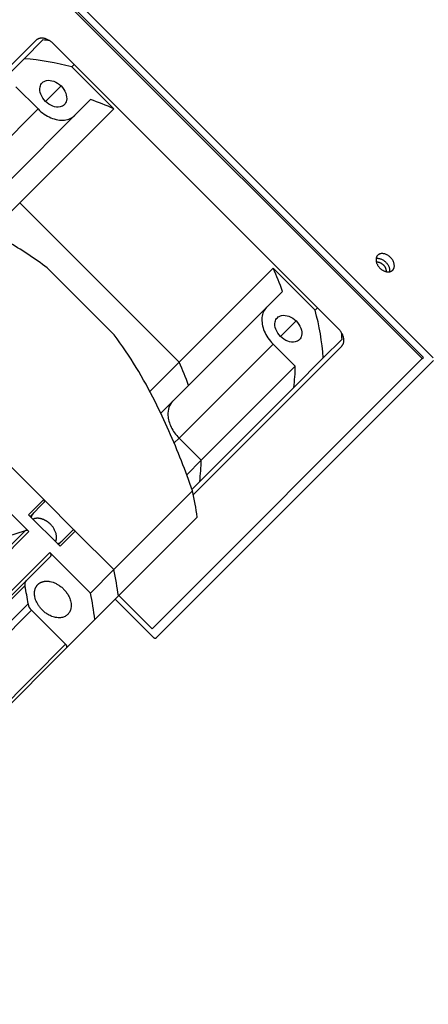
# Model space of a CAD drawing. Extents: x 25137 to 26822, y -7827 to -6639.
# Tile 18 of 20: x 26652 to 26696, y -6925 to -6820. Entities that reach past the tile are written whole.
import ezdxf

# ---------------------------------------------------------------- set-up
doc = ezdxf.new("R2010")
doc.units = 0
doc.header["$LTSCALE"] = 25.4
doc.layers.get('0').update_dxf_attribs({"linetype": 'CONTINUOUS'})

msp = doc.modelspace()

# ---------------------------------------------------------------- linework, layer by layer
for p, q in [((26695.1188274, -6856.1044479), (26610.2660136, -6771.2516342)), ((26695.2438274, -6855.9794479), (26656.3529544, -6817.0885749)), ((26696.2741575, -6856.009778), (26656.8529544, -6816.5885749)), ((26654.017168, -6822.2527885), (26638.2418896, -6838.0280668)), ((26652.7688086, -6824.2082546), (26654.7688086, -6822.2082546)), ((26686.2334197, -6852.9690403), (26655.8278281, -6822.5634487)), ((26652.7688086, -6824.2082546), (26649.6207214, -6827.3563419)), ((26658.0932749, -6824.8288954), (26657.8432749, -6825.0788954)), ((26662.2953426, -6829.5309631), (26657.8432749, -6825.0788954)), ((26651.87667, -6827.1847905), (26654.2444938, -6829.5526143)), ((26656.6944587, -6827.1024097), (26655.0444587, -6828.7524097)), ((26649.8418952, -6838.5514071), (26659.8418952, -6828.5514071)), ((26654.2444938, -6829.5526143), (26644.2444938, -6839.5526143)), ((26662.2953426, -6829.5309631), (26652.2953426, -6839.5309631)), ((26652.2953426, -6839.5309631), (26649.1801256, -6842.6461801)), ((26652.2953426, -6839.5309631), (26669.2659053, -6856.5015258)), ((26630.2484298, -6846.4840503), (26654.8542937, -6871.0899142)), ((26655.2274563, -6846.4630769), (26662.3337915, -6853.5694121)), ((26669.2659053, -6856.5015258), (26679.2659053, -6846.5015258)), ((26683.717973, -6850.9535935), (26679.2659053, -6846.5015258)), ((26680.2454613, -6848.9549732), (26670.2454613, -6858.9549732)), ((26683.967973, -6850.7035935), (26683.717973, -6850.9535935)), ((26681.6944587, -6852.1024097), (26680.0444587, -6853.7524097)), ((26686.5886137, -6854.0280598), (26684.5886137, -6856.0280598)), ((26679.2442541, -6854.5523746), (26669.2442541, -6864.5523746)), ((26670.7688016, -6870.5549788), (26686.5440799, -6854.7797004)), ((26679.2442541, -6854.5523746), (26681.6120779, -6856.9201984)), ((26666.3688274, -6884.8544479), (26695.1188274, -6856.1044479)), ((26666.8259342, -6885.8115547), (26696.3259342, -6856.3115547)), ((26681.4405265, -6859.176147), (26684.5886137, -6856.0280598)), ((26695.1188274, -6856.1044479), (26695.2438274, -6855.9794479)), ((26669.2659053, -6856.5015258), (26666.1504927, -6859.6169385)), ((26671.6120779, -6866.9201984), (26681.6120779, -6856.9201984)), ((26670.2454613, -6858.9549732), (26667.3001255, -6861.900309)), ((26681.4405265, -6859.176147), (26671.4405265, -6869.176147)), ((26668.7206936, -6865.075935), (26669.2442541, -6864.5523746)), ((26669.2442541, -6864.5523746), (26671.6120779, -6866.9201984)), ((26671.6120779, -6866.9201984), (26670.0651255, -6868.4671508)), ((26671.4405265, -6869.176147), (26670.6235527, -6869.9931209)), ((26670.6878181, -6870.1734386), (26662.3128181, -6878.5484386)), ((26654.8542937, -6871.0899142), (26653.2292937, -6872.7149142)), ((26654.9060704, -6871.3916909), (26653.4060704, -6872.8916909)), ((26658.2130509, -6874.4486714), (26654.8542937, -6871.0899142)), ((26653.2661683, -6874.5017884), (26651.2748377, -6872.5104578)), ((26653.2292937, -6872.7149142), (26656.5880509, -6876.0736714)), ((26662.7947667, -6881.3574408), (26671.1697667, -6872.9824408)), ((26652.9205335, -6874.3850731), (26615.0455335, -6912.2600731)), ((26615.3911683, -6912.3767884), (26653.2661683, -6874.5017884)), ((26651.0378914, -6874.9882074), (26652.9205335, -6874.3850731)), ((26657.9112742, -6874.3968947), (26656.4112742, -6875.8968947)), ((26656.5880509, -6876.0736714), (26658.2130509, -6874.4486714)), ((26658.2130509, -6874.4486714), (26662.3128181, -6878.5484386)), ((26655.4837334, -6876.7193535), (26617.6087334, -6914.5943535)), ((26655.5557884, -6877.1393211), (26617.6807884, -6915.0143211)), ((26659.8128181, -6881.0484386), (26655.4837334, -6876.7193535)), ((26662.3128181, -6878.5484386), (26659.8128181, -6881.0484386)), ((26652.8590367, -6880.2923575), (26614.9840367, -6918.1673575)), ((26660.2947667, -6883.8574408), (26662.7947667, -6881.3574408)), ((26662.8332935, -6881.318914), (26666.3688274, -6884.8544479)), ((26653.1864826, -6882.2008524), (26615.3114826, -6920.0758524)), ((26662.4582935, -6881.693914), (26666.5241575, -6885.759778)), ((26653.5434943, -6882.8805061), (26615.6684943, -6920.7555061)), ((26653.5434943, -6882.8805061), (26657.1615865, -6886.4985983)), ((26657.2336416, -6886.9185659), (26660.2947667, -6883.8574408)), ((26657.1615865, -6886.4985983), (26619.2865865, -6924.3735983)), ((26619.3586416, -6924.7935659), (26657.2336416, -6886.9185659))]:
    msp.add_line(p, q)
for centre, radius, start, end in [((26653.0811279, -6846.4020459), 24.2525834, 84.388609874, 86.009695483), ((26650.8253207, -6850.7591313), 26.621912, 74.715285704, 85.813493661), ((26650.3186091, -6855.9662234), 29.0218045, 65.626667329, 70.843931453), ((26652.8306449, -6858.4782593), 29.0218045, 19.156068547, 24.373332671), ((26658.0377371, -6857.9715477), 26.621912, 4.186506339, 15.284714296), ((26662.3948225, -6855.7157405), 24.2525834, 3.990304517, 5.611390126), ((26642.8306457, -6868.478259), 29.0218036, 19.156068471, 24.373332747), ((26663.3753256, -6856.6678994), 18.2384974, 352.09535167, 359.207383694), ((26653.3753251, -6866.6678994), 18.2384979, 352.095351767, 359.207383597), ((26640.4085973, -6876.8143773), 30.9989239, 7.100789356, 12.370431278), ((26654.5796934, -6873.3058234), 1.1227328, 135.342469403, 163.576625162), ((26652.9929752, -6874.7406783), 0.3629089, 41.167621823, 101.514378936), ((26655.9971416, -6874.7232716), 1.1227328, 286.423374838, 314.657530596), ((26632.0352386, -6885.1890957), 30.9972603, 7.100647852, 12.370572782), ((26653.4706359, -6880.1212447), 0.6350852, 138.170806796, 195.630519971), ((26629.9617425, -6885.20325), 23.4180048, 7.366106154, 12.105114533), ((26629.5352386, -6887.6890957), 30.9972603, 7.100647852, 12.370572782), ((26654.3828709, -6882.0060012), 1.2121517, 189.250326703, 226.174190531)]:
    msp.add_arc(centre, radius, start, end)
for points, weights in [([(26655.8278281, -6822.5634487), (26654.767168, -6821.5027885), (26654.017168, -6822.2527885)], [1, 0.707106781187, 1]), ([(26690.3772644, -6845.112885), (26689.8147644, -6845.675385), (26690.6102596, -6846.4708801)], [0.803847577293, 0.633974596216, 1]), ([(26690.6102596, -6846.4708801), (26691.4057547, -6847.2663752), (26691.9682547, -6846.7038752)], [1, 0.633974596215, 0.803847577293]), ([(26686.5440799, -6854.7797004), (26687.2940799, -6854.0297004), (26686.2334197, -6852.9690403)], [1, 0.707106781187, 1]), ([(26654.9060704, -6871.3916909), (26655.0310704, -6871.2666909), (26654.8542937, -6871.0899142)], [1, 0.707106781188, 1]), ([(26656.1090628, -6875.5946833), (26656.5370038, -6874.6976243), (26655.5711723, -6873.7317928)], [0.884772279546, 0.664811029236, 0.803847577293]), ([(26658.2130509, -6874.4486714), (26658.0362742, -6874.2718947), (26657.9112742, -6874.3968947)], [1, 0.707106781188, 1]), ([(26655.4837334, -6876.7193535), (26655.7297447, -6876.9653648), (26655.5557884, -6877.1393211)], [1, 0.707106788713, 1]), ([(26657.1615865, -6886.4985983), (26657.4075978, -6886.7446096), (26657.2336416, -6886.9185659)], [1, 0.707106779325, 1]), ([(26666.5241575, -6885.759778), (26666.7009342, -6885.9365547), (26666.8259342, -6885.8115547)], [1, 0.707106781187, 1])]:
    msp.add_rational_spline(points, weights, degree=2)
for points, knots in [([(26655.0444587, -6828.7524097), (26654.8214306, -6828.5306425), (26654.4718911, -6827.9942189), (26654.3949977, -6827.2380086), (26654.5849421, -6826.8785156), (26654.7027533, -6826.7607043)], [0, 0, 0, 0, 0.18181818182, 0.36363636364, 0.5, 0.5, 0.5, 0.5]), ([(26654.7027533, -6826.7607043), (26654.8205646, -6826.6428931), (26655.1800576, -6826.4529487), (26655.9362679, -6826.5298421), (26656.4726915, -6826.8793816), (26656.6944587, -6827.1024097)], [0.5, 0.5, 0.5, 0.5, 0.63636363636, 0.81818181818, 1, 1, 1, 1]), ([(26656.6944587, -6827.1024097), (26656.9174868, -6827.3241769), (26657.2670263, -6827.8606005), (26657.3439197, -6828.6168108), (26657.1539753, -6828.9763038), (26657.0361641, -6829.0941151)], [0, 0, 0, 0, 0.18181818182, 0.36363636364, 0.5, 0.5, 0.5, 0.5]), ([(26657.0361641, -6829.0941151), (26656.9183528, -6829.2119263), (26656.5588598, -6829.4018706), (26655.8026495, -6829.3249773), (26655.2662259, -6828.9754378), (26655.0444587, -6828.7524097)], [0.5, 0.5, 0.5, 0.5, 0.63636363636, 0.81818181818, 1, 1, 1, 1]), ([(26654.2444938, -6829.5526143), (26654.6450231, -6829.9549063), (26655.5992642, -6830.6017559), (26657.0958895, -6830.8585571), (26657.8761014, -6830.5147378), (26658.1579299, -6830.2353723)], [0, 0, 0, 0, 0.33333333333, 0.66666666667, 0.99621803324, 0.99621803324, 0.99621803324, 0.99621803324]), ([(26655.2274563, -6846.4630769), (26653.8658828, -6845.434547), (26649.613559, -6842.6475391), (26645.0045824, -6840.5646255), (26640.9156422, -6838.9445404), (26639.7715678, -6838.5171322), (26638.6234298, -6838.1090503)], [0, 0, 0, 0, 0.2647494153, 0.7942482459, 0.7942482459, 1, 1, 1, 1]), ([(26678.5614961, -6850.6389384), (26678.2821306, -6850.920767), (26677.9383113, -6851.7009789), (26678.1951125, -6853.1976042), (26678.8419621, -6854.1518453), (26679.2442541, -6854.5523746)], [0.00378196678, 0.00378196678, 0.00378196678, 0.00378196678, 0.33333333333, 0.66666666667, 1, 1, 1, 1]), ([(26680.0444587, -6853.7524097), (26679.8214306, -6853.5306425), (26679.4718911, -6852.9942189), (26679.3949977, -6852.2380086), (26679.5849421, -6851.8785156), (26679.7027533, -6851.7607043)], [0, 0, 0, 0, 0.18181818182, 0.36363636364, 0.5, 0.5, 0.5, 0.5]), ([(26679.7027533, -6851.7607043), (26679.8205646, -6851.6428931), (26680.1800576, -6851.4529487), (26680.9362679, -6851.5298421), (26681.4726915, -6851.8793816), (26681.6944587, -6852.1024097)], [0.5, 0.5, 0.5, 0.5, 0.63636363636, 0.81818181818, 1, 1, 1, 1]), ([(26681.6944587, -6852.1024097), (26681.9174868, -6852.3241769), (26682.2670263, -6852.8606005), (26682.3439197, -6853.6168108), (26682.1539753, -6853.9763038), (26682.0361641, -6854.0941151)], [0, 0, 0, 0, 0.18181818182, 0.36363636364, 0.5, 0.5, 0.5, 0.5]), ([(26670.6878181, -6870.1734386), (26670.3109175, -6869.1130301), (26669.1291602, -6865.940918), (26667.7358734, -6862.7270907), (26665.4635197, -6858.231893), (26664.0358958, -6855.8226671), (26662.3337915, -6853.5694121)], [0, 0, 0, 0, 0.1873797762, 0.5621393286, 0.5621393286, 1, 1, 1, 1]), ([(26682.0361641, -6854.0941151), (26681.9183528, -6854.2119263), (26681.5588598, -6854.4018706), (26680.8026495, -6854.3249773), (26680.2662259, -6853.9754378), (26680.0444587, -6853.7524097)], [0.5, 0.5, 0.5, 0.5, 0.63636363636, 0.81818181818, 1, 1, 1, 1]), ([(26668.5649372, -6860.6354973), (26668.2032274, -6860.9992357), (26667.904885, -6861.9055894), (26668.3249487, -6863.4101676), (26668.8998272, -6864.2089097), (26669.2442541, -6864.5523746)], [0.00243566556, 0.00243566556, 0.00243566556, 0.00243566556, 0.42857142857, 0.71428571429, 1, 1, 1, 1])]:
    msp.add_open_spline(points, degree=3, knots=knots)
for points, weights, knots in [([(26690.2101499, -6845.4457704), (26690.2371876, -6845.4410299), (26690.2650906, -6845.4382111), (26691.7977596, -6845.2833801), (26691.6429286, -6846.8160491), (26691.6401098, -6846.8439521), (26691.6353692, -6846.8709897)], [0.965518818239, 0.982120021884, 1, 0.5, 1, 0.982120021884, 0.965518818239], [0.32141334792, 0.32141334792, 0.32141334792, 0.33333333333, 0.33333333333, 0.66666666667, 0.66666666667, 0.67858665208, 0.67858665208, 0.67858665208]), ([(26690.2295748, -6845.8241954), (26690.6117481, -6845.7723686), (26690.9602596, -6846.1208801), (26691.308771, -6846.4693915), (26691.2569443, -6846.8515648)], [0.871963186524, 0.801629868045, 1, 0.801629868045, 0.871963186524], [0.58068050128, 0.58068050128, 0.58068050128, 0.75, 0.75, 0.91931949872, 0.91931949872, 0.91931949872]), ([(26691.9682547, -6846.7038752), (26692.1189761, -6846.5531538), (26692.1429286, -6846.3160491), (26692.2977596, -6844.7833801), (26690.7650906, -6844.9382111), (26690.5279859, -6844.9621635), (26690.3772644, -6845.112885)], [0.803847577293, 0.866025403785, 1, 0.5, 1, 0.866025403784, 0.803847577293], [0.24401693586, 0.24401693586, 0.24401693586, 0.33333333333, 0.33333333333, 0.66666666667, 0.66666666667, 0.75598306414, 0.75598306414, 0.75598306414]), ([(26655.5711723, -6873.7317928), (26655.2396021, -6873.4002226), (26654.8352261, -6873.2303021), (26654.1954874, -6872.9614813), (26653.7082817, -6873.1939022)], [0.803847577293, 0.866025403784, 1, 0.803379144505, 0.761397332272], [0.24401693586, 0.24401693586, 0.24401693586, 0.33333333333, 0.33333333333, 0.46441390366, 0.46441390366, 0.46441390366]), ([(26657.4112742, -6883.3175747), (26655.462717, -6885.2661319), (26654.0505102, -6881.9053679), (26653.5797746, -6880.7851133), (26654.2292937, -6880.1355942)], [1, 0.5, 1, 0.75, 0.75], [0, 0, 0, 0.33333333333, 0.33333333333, 0.5, 0.5, 0.5]), ([(26654.2292937, -6880.1355942), (26654.8788127, -6879.4860752), (26655.9990674, -6879.9568108), (26659.3598313, -6881.3690176), (26657.4112742, -6883.3175747)], [0.75, 0.75, 1, 0.5, 1], [0.5, 0.5, 0.5, 0.66666666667, 0.66666666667, 1, 1, 1])]:
    msp.add_rational_spline(points, weights, degree=2, knots=knots)

doc.saveas('drawing.dxf')
